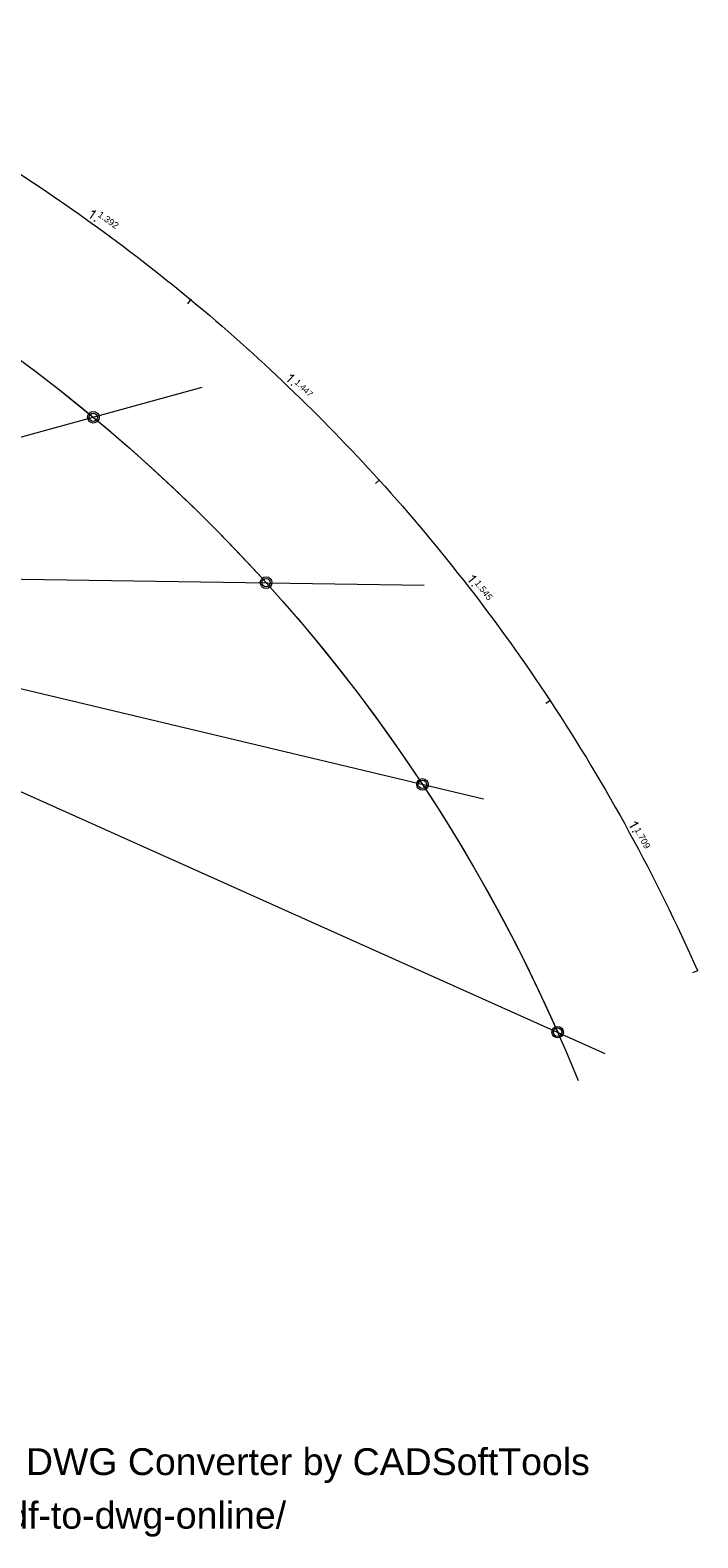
# Model space of a CAD drawing. Header units: millimetres. Extents: x 0 to 354, y 0 to 293.
# Tile 13 of 13: x 289 to 354, y 3 to 152. Entities that reach past the tile are written whole.
import ezdxf

# ---------------------------------------------------------------- set-up
doc = ezdxf.new("R2010")
doc.units = ezdxf.units.MM
doc.header["$MEASUREMENT"] = 0
doc.layers.get('0').update_dxf_attribs({"linetype": 'CONTINUOUS'})
doc.layers.add('1378778', color=7, linetype='CONTINUOUS')
doc.styles.add('1378898', font='Arial.ttf')
doc.styles.add('Arial$001', font='arial.ttf', dxfattribs={"height": 1.166256})

# ---------------------------------------------------------------- blocks, each defined once
blk = doc.blocks.new('13445C0')
at = {"layer": '1378778', "color": 0, "true_color": 0x000001, "style": '1378898'}
for s, p in [('Created in Free Online PDF to DWG Converter by CADSoftTools', (0, 0)), ('http://www.cadsofttools.com/pdf-to-dwg-online/', (0, -2))]:
    blk.add_text(s, height=1, dxfattribs=at).set_placement(p)

msp = doc.modelspace()

# ---------------------------------------------------------------- hatches: boundary and pattern name
at = {"true_color": 0x000030}
h = msp.add_hatch(color=0, dxfattribs=at)
edge = h.paths.add_edge_path()
edge.add_line((294.54, 133.33), (294.44, 133.39))
edge.add_line((294.44, 133.39), (294.88, 134.02))
edge.add_spline(control_points=[(294.88, 134.02), (294.83, 134.02), (294.8, 134.02), (294.74, 134.02)], knot_values=[0, 0, 0, 0, 1, 1, 1, 1], degree=3, periodic=0)
edge.add_spline(control_points=[(294.74, 134.02), (294.69, 134.02), (294.64, 134.04), (294.6, 134.05)], knot_values=[0, 0, 0, 0, 1, 1, 1, 1], degree=3, periodic=0)
edge.add_line((294.6, 134.05), (294.67, 134.14))
edge.add_spline(control_points=[(294.67, 134.14), (294.74, 134.12), (294.82, 134.12), (294.88, 134.14)], knot_values=[0, 0, 0, 0, 1, 1, 1, 1], degree=3, periodic=0)
edge.add_spline(control_points=[(294.88, 134.14), (294.95, 134.14), (295, 134.15), (295.05, 134.17)], knot_values=[0, 0, 0, 0, 1, 1, 1, 1], degree=3, periodic=0)
edge.add_line((295.05, 134.17), (295.1, 134.14))
for points in [[(294.83, 133.11), (294.92, 133.23), (295.02, 133.14), (294.95, 133.03)], [(314.21, 116.98), (314.31, 117.08), (314.41, 116.98), (314.31, 116.88)], [(331.99, 97.23), (332.11, 97.31), (332.19, 97.19), (332.08, 97.11)], [(347.81, 73.03), (347.94, 73.09), (348.01, 72.98), (347.88, 72.91)]]:
    msp.add_hatch(color=0, dxfattribs=at).paths.add_polyline_path(points)
h = msp.add_hatch(color=0, dxfattribs=at)
edge = h.paths.add_edge_path()
edge.add_line((313.94, 117.23), (313.86, 117.31))
edge.add_line((313.86, 117.31), (314.39, 117.87))
edge.add_spline(control_points=[(314.39, 117.87), (314.36, 117.87), (314.31, 117.87), (314.26, 117.89)], knot_values=[0, 0, 0, 0, 1, 1, 1, 1], degree=3, periodic=0)
edge.add_spline(control_points=[(314.26, 117.89), (314.19, 117.9), (314.16, 117.92), (314.11, 117.94)], knot_values=[0, 0, 0, 0, 1, 1, 1, 1], degree=3, periodic=0)
edge.add_line((314.11, 117.94), (314.19, 118.02))
edge.add_spline(control_points=[(314.19, 118.02), (314.27, 117.99), (314.34, 117.97), (314.41, 117.97)], knot_values=[0, 0, 0, 0, 1, 1, 1, 1], degree=3, periodic=0)
edge.add_spline(control_points=[(314.41, 117.97), (314.47, 117.97), (314.52, 117.99), (314.57, 118)], knot_values=[0, 0, 0, 0, 1, 1, 1, 1], degree=3, periodic=0)
edge.add_line((314.57, 118), (314.62, 117.94))
h = msp.add_hatch(color=0, dxfattribs=at)
edge = h.paths.add_edge_path()
edge.add_line((331.78, 97.51), (331.7, 97.61))
edge.add_line((331.7, 97.61), (332.31, 98.07))
edge.add_spline(control_points=[(332.31, 98.07), (332.26, 98.09), (332.22, 98.1), (332.17, 98.12)], knot_values=[0, 0, 0, 0, 1, 1, 1, 1], degree=3, periodic=0)
edge.add_spline(control_points=[(332.17, 98.12), (332.12, 98.13), (332.08, 98.15), (332.04, 98.18)], knot_values=[0, 0, 0, 0, 1, 1, 1, 1], degree=3, periodic=0)
edge.add_line((332.04, 98.18), (332.14, 98.25))
edge.add_spline(control_points=[(332.14, 98.25), (332.21, 98.22), (332.27, 98.2), (332.34, 98.18)], knot_values=[0, 0, 0, 0, 1, 1, 1, 1], degree=3, periodic=0)
edge.add_spline(control_points=[(332.34, 98.18), (332.41, 98.17), (332.46, 98.17), (332.51, 98.17)], knot_values=[0, 0, 0, 0, 1, 1, 1, 1], degree=3, periodic=0)
edge.add_line((332.51, 98.17), (332.55, 98.12))
h = msp.add_hatch(color=0, dxfattribs=at)
edge = h.paths.add_edge_path()
edge.add_line((347.65, 73.36), (347.58, 73.47))
edge.add_line((347.58, 73.47), (348.26, 73.84))
edge.add_spline(control_points=[(348.26, 73.84), (348.22, 73.84), (348.17, 73.87), (348.13, 73.89)], knot_values=[0, 0, 0, 0, 1, 1, 1, 1], degree=3, periodic=0)
edge.add_spline(control_points=[(348.13, 73.89), (348.08, 73.92), (348.04, 73.95), (348.01, 73.97)], knot_values=[0, 0, 0, 0, 1, 1, 1, 1], degree=3, periodic=0)
edge.add_line((348.01, 73.97), (348.11, 74.04))
edge.add_spline(control_points=[(348.11, 74.04), (348.17, 73.99), (348.24, 73.95), (348.31, 73.94)], knot_values=[0, 0, 0, 0, 1, 1, 1, 1], degree=3, periodic=0)
edge.add_spline(control_points=[(348.31, 73.94), (348.37, 73.9), (348.42, 73.9), (348.47, 73.9)], knot_values=[0, 0, 0, 0, 1, 1, 1, 1], degree=3, periodic=0)
edge.add_line((348.47, 73.9), (348.51, 73.84))

# ---------------------------------------------------------------- linework, layer by layer
at = {"color": 0, "linetype": 'Continuous', "lineweight": 15, "true_color": 0x000007}
for points in [[(138.3, 143.89), (345.15, 51.19), (345.15, 51.19)], [(304.09, 124.98), (304.44, 125.41), (304.44, 125.41)], [(304.45, 125.38), (304.36, 125.34), (304.36, 125.34)], [(239.4, 98.58), (305.53, 116.75), (305.53, 116.75)], [(322.59, 107.28), (322.98, 107.64), (322.98, 107.64)], [(322.98, 107.61), (322.9, 107.59), (322.9, 107.59)], [(239.4, 98.58), (327.36, 97.29), (327.36, 97.29)], [(239.4, 98.58), (333.2, 76.23), (333.2, 76.23)], [(339.33, 85.67), (339.79, 85.97), (339.79, 85.97)], [(339.78, 85.94), (339.7, 85.94), (339.7, 85.94)], [(353.81, 59.14), (354.31, 59.36), (354.31, 59.36)], [(354.21, 59.34), (354.31, 59.32), (354.31, 59.32)]]:
    msp.add_lwpolyline(points, dxfattribs=at)
for points in [[(138.3, 143.89), (154.75, 149.21), (171.92, 151.91), (189.2, 151.91), (189.2, 151.91), (256.6, 151.91), (317.25, 111.01), (342.51, 48.53)], [(138.3, 143.89), (154.75, 149.21), (171.92, 151.91), (189.2, 151.91), (189.2, 151.91), (254.72, 151.91), (314.06, 113.23), (340.51, 53.27)]]:
    msp.add_open_spline(points, degree=3, knots=[0, 0, 0, 0, 0.125, 0.125, 0.125, 0.125, 1, 1, 1, 1], dxfattribs=at)
for points in [[(284.37, 139.79), (291.36, 135.44), (298.06, 130.62), (304.41, 125.36)], [(304.41, 125.36), (311, 119.89), (317.2, 113.95), (322.95, 107.61)], [(322.95, 107.61), (329.08, 100.81), (334.7, 93.57), (339.74, 85.94)], [(339.74, 85.94), (345.32, 77.49), (350.18, 68.6), (354.26, 59.34)], [(354.26, 59.34), (354.26, 59.32), (354.26, 59.31), (354.27, 59.31)]]:
    msp.add_open_spline(points, degree=3, dxfattribs=at)
at = {"color": 0, "linetype": 'Continuous', "lineweight": 15, "true_color": 0x7ca600}
for points in [[(295.38, 113.8), (295.38, 114.12), (295.12, 114.37), (294.8, 114.37), (294.8, 114.37), (294.49, 114.37), (294.24, 114.12), (294.24, 113.8), (294.24, 113.8), (294.24, 113.49), (294.49, 113.23), (294.8, 113.23), (294.8, 113.23), (295.12, 113.23), (295.38, 113.49), (295.38, 113.8)], [(295.21, 113.8), (295.21, 114.02), (295.03, 114.2), (294.8, 114.2), (294.8, 114.2), (294.59, 114.2), (294.4, 114.02), (294.4, 113.8), (294.4, 113.8), (294.4, 113.57), (294.59, 113.39), (294.8, 113.39), (294.8, 113.39), (295.03, 113.39), (295.21, 113.57), (295.21, 113.8)], [(312.37, 97.52), (312.37, 97.84), (312.12, 98.09), (311.81, 98.09), (311.81, 98.09), (311.5, 98.09), (311.23, 97.84), (311.23, 97.52), (311.23, 97.52), (311.23, 97.21), (311.5, 96.94), (311.81, 96.94), (311.81, 96.94), (312.12, 96.94), (312.37, 97.21), (312.37, 97.52)], [(312.21, 97.52), (312.21, 97.74), (312.03, 97.92), (311.81, 97.92), (311.81, 97.92), (311.58, 97.92), (311.4, 97.74), (311.4, 97.52), (311.4, 97.52), (311.4, 97.29), (311.58, 97.11), (311.81, 97.11), (311.81, 97.11), (312.03, 97.11), (312.21, 97.29), (312.21, 97.52)], [(327.76, 77.66), (327.76, 77.97), (327.51, 78.23), (327.2, 78.23), (327.2, 78.23), (326.89, 78.23), (326.64, 77.97), (326.64, 77.66), (326.64, 77.66), (326.64, 77.34), (326.89, 77.09), (327.2, 77.09), (327.2, 77.09), (327.51, 77.09), (327.76, 77.34), (327.76, 77.66)], [(327.61, 77.66), (327.61, 77.89), (327.43, 78.07), (327.2, 78.07), (327.2, 78.07), (326.97, 78.07), (326.79, 77.89), (326.79, 77.66), (326.79, 77.66), (326.79, 77.44), (326.97, 77.26), (327.2, 77.26), (327.2, 77.26), (327.43, 77.26), (327.61, 77.44), (327.61, 77.66)], [(341.07, 53.27), (341.07, 53.59), (340.82, 53.84), (340.51, 53.84), (340.51, 53.84), (340.19, 53.84), (339.94, 53.59), (339.94, 53.27), (339.94, 53.27), (339.94, 52.96), (340.19, 52.71), (340.51, 52.71), (340.51, 52.71), (340.82, 52.71), (341.07, 52.96), (341.07, 53.27)], [(340.92, 53.27), (340.92, 53.51), (340.74, 53.69), (340.51, 53.69), (340.51, 53.69), (340.27, 53.69), (340.09, 53.51), (340.09, 53.27), (340.09, 53.27), (340.09, 53.04), (340.27, 52.86), (340.51, 52.86), (340.51, 52.86), (340.74, 52.86), (340.92, 53.04), (340.92, 53.27)]]:
    msp.add_open_spline(points, degree=3, knots=[0, 0, 0, 0, 0.0625, 0.0625, 0.0625, 0.0625, 0.125, 0.125, 0.125, 0.125, 0.1875, 0.1875, 0.1875, 0.1875, 1, 1, 1, 1], dxfattribs=at)

# ---------------------------------------------------------------- block references
at = {"layer": '1378778', "color": 0, "true_color": 0x000000, "xscale": 2.638521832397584, "yscale": 2.638521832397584, "zscale": 2.638521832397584}
msp.add_blockref('13445C0', (237.37, 9.68), dxfattribs=at)

# ---------------------------------------------------------------- texts
at = {"color": 0, "true_color": 0x000030, "style": 'Arial$001'}
for s, height, rotation, p in [('1.392', 0.643, 324.2148, (295.18, 133.61)), ('1.447', 0.594, 316.2086, (314.57, 117.18)), ('1.545', 0.641, 307.7299, (332.29, 97.47)), ('1.709', 0.64, 298.6021, (348.04, 73.21))]:
    msp.add_text(s, height=height, rotation=rotation, dxfattribs=at).set_placement(p)

doc.saveas('drawing.dxf')
